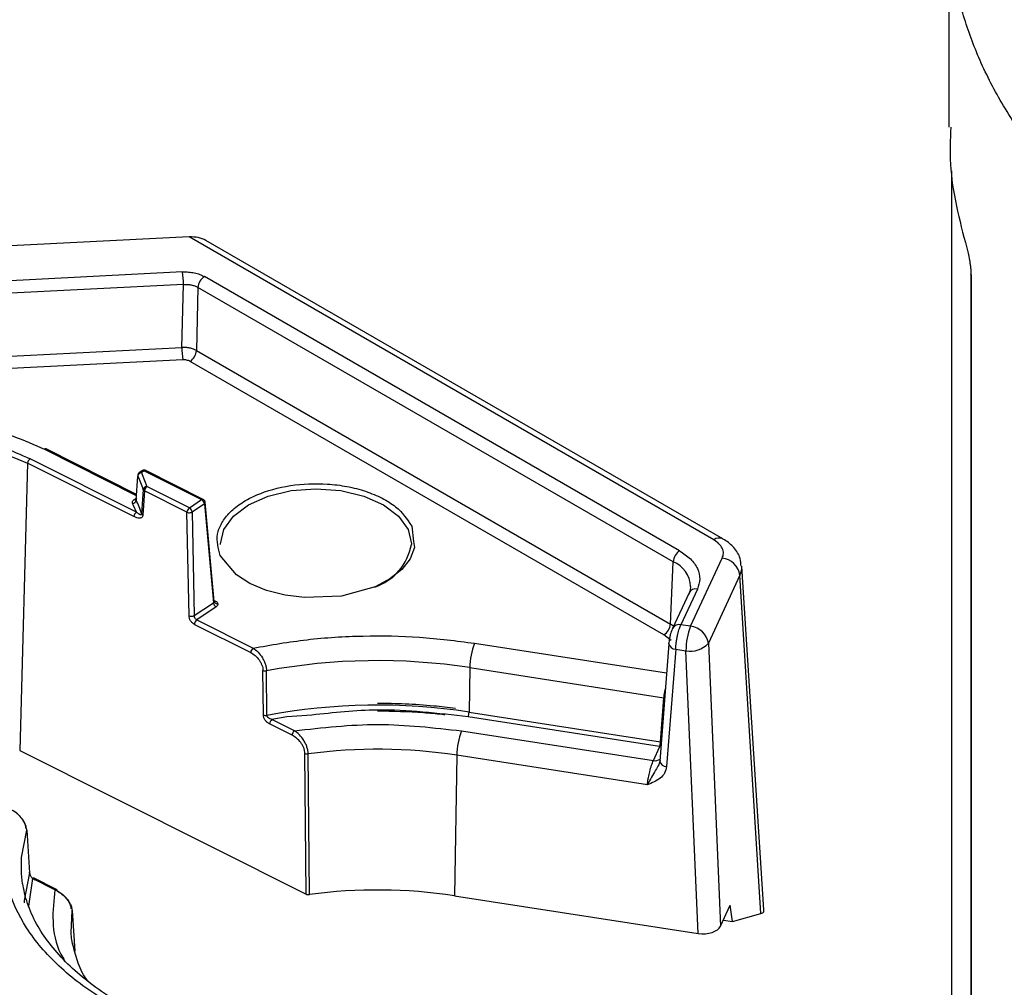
# Model space of a CAD drawing. Header units: inches. Extents: x 0.4 to 16.8, y 0 to 10.8.
# Tile 85 of 104: x 14.152 to 14.328, y 8.389 to 8.561. Entities that reach past the tile are written whole.
import ezdxf

# ---------------------------------------------------------------- set-up
doc = ezdxf.new("R2010")
doc.units = ezdxf.units.IN
doc.header["$MEASUREMENT"] = 0

msp = doc.modelspace()

# ---------------------------------------------------------------- linework, layer by layer
at = {"color": 7, "linetype": 'Continuous'}
for p, q in [((14.3179198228, 8.5799782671), (14.3179198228, 8.5422729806)), ((14.3184483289, 8.2883505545), (14.3184483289, 8.5344676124)), ((14.1821452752, 8.522624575), (14.0958844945, 8.5182678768)), ((14.2759168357, 8.4684914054), (14.1821452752, 8.522624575)), ((14.2775571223, 8.4686538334), (14.1851619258, 8.5219924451)), ((14.1809885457, 8.5163615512), (14.0965338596, 8.5120960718)), ((14.2698158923, 8.466515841), (14.1848919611, 8.5155413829)), ((14.3218589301, 8.5159170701), (14.3218589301, 8.003271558)), ((14.3218920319, 8.5157277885), (14.3218920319, 8.0030822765)), ((14.1811313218, 8.514150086), (14.0966766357, 8.5098846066)), ((14.1808683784, 8.5028770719), (14.1811313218, 8.514150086)), ((14.1837335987, 8.5136033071), (14.1834706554, 8.5023302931)), ((14.2686575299, 8.4645777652), (14.1837335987, 8.5136033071)), ((14.0969899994, 8.4986406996), (14.1808683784, 8.5028770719)), ((14.1834706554, 8.5023302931), (14.2681648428, 8.4534373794)), ((14.1810111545, 8.5006656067), (14.0971327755, 8.4964292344)), ((14.2670064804, 8.4514993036), (14.182312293, 8.5003922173)), ((14.1562834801, 8.4846820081), (14.1727057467, 8.4764403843)), ((14.1727613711, 8.4766108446), (14.1565777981, 8.4847326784)), ((14.1532884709, 8.4821760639), (14.1518748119, 8.4308545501)), ((14.1722914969, 8.4726392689), (14.1532884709, 8.4821760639)), ((14.1727217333, 8.4734420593), (14.1537187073, 8.4829788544)), ((14.1726877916, 8.4755847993), (14.172996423, 8.4798885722)), ((14.1737564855, 8.4808365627), (14.1732641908, 8.4805096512)), ((14.1741194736, 8.4808257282), (14.1736271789, 8.4804988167)), ((14.1736271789, 8.4804988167), (14.1737726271, 8.480193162)), ((14.1737726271, 8.480193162), (14.1746012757, 8.4780319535)), ((14.1741194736, 8.4808257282), (14.1843918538, 8.4756704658)), ((14.1846861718, 8.4757211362), (14.1744137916, 8.4808763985)), ((14.1822030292, 8.4742169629), (14.1746012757, 8.4780319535)), ((14.1739558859, 8.4774587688), (14.1736730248, 8.473115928)), ((14.1741710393, 8.4772291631), (14.1738880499, 8.4728867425)), ((14.1817727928, 8.4734141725), (14.1741710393, 8.4772291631)), ((14.1722375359, 8.4745978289), (14.1720576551, 8.4749732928)), ((14.1727217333, 8.4734420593), (14.1722375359, 8.4745978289)), ((14.1723288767, 8.475677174), (14.1727376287, 8.4759486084)), ((14.1822030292, 8.4742169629), (14.1843918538, 8.4756704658)), ((14.1848863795, 8.4749145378), (14.1826975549, 8.4734610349)), ((14.1848863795, 8.4749145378), (14.1864924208, 8.4572422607)), ((14.1866552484, 8.4574791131), (14.1850453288, 8.4751940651)), ((14.1821342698, 8.4549154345), (14.1817727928, 8.4734141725)), ((14.1826975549, 8.4734610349), (14.1830590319, 8.454962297)), ((14.2219272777, 8.4709553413), (14.2222766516, 8.468209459)), ((14.2681648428, 8.4534373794), (14.2686575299, 8.4645777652)), ((14.2717845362, 8.453042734), (14.2774359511, 8.4652185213)), ((14.280600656, 8.462190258), (14.2749492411, 8.4500144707)), ((14.284316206, 8.4016831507), (14.280600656, 8.462190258)), ((14.28484976, 8.4023488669), (14.2809060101, 8.4637523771)), ((14.2715007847, 8.4590312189), (14.2685457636, 8.4526647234)), ((14.2729887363, 8.4596800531), (14.2700337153, 8.4533135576)), ((14.1830590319, 8.454962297), (14.1864924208, 8.4572422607)), ((14.1866384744, 8.457663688), (14.1868577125, 8.4575536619)), ((14.1866729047, 8.4574082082), (14.1866538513, 8.4574656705)), ((14.1866719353, 8.4574120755), (14.1866729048, 8.4574082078)), ((14.1869869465, 8.4564863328), (14.1835250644, 8.454187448)), ((14.183094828, 8.4533846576), (14.1931618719, 8.4483324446)), ((14.1835250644, 8.454187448), (14.1935921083, 8.449135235)), ((14.2687373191, 8.4530774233), (14.2681648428, 8.4534373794)), ((14.2717845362, 8.453042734), (14.2700337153, 8.4533135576)), ((14.2331559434, 8.4500114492), (14.2674948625, 8.4446997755)), ((14.2678954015, 8.4499287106), (14.2662863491, 8.4289229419)), ((14.2683232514, 8.4505086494), (14.2670064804, 8.4514993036)), ((14.2749492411, 8.4500144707), (14.2771440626, 8.3994587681)), ((14.2691070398, 8.4489600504), (14.2674979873, 8.4279542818)), ((14.2691070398, 8.4489600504), (14.2709365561, 8.448677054)), ((14.2731313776, 8.3981213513), (14.2709365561, 8.448677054)), ((14.1954256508, 8.4371787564), (14.1953559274, 8.4451339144)), ((14.1960608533, 8.4371145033), (14.1959902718, 8.4450694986)), ((14.2323079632, 8.4456457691), (14.2321805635, 8.4377020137)), ((14.2323079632, 8.4456457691), (14.267012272, 8.4402775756)), ((14.26640941, 8.4324073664), (14.267012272, 8.4402775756)), ((14.2671536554, 8.4402454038), (14.267012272, 8.4402775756)), ((14.2321805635, 8.4377020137), (14.26640941, 8.4324073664)), ((14.1996412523, 8.4368288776), (14.1969627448, 8.4363773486)), ((14.2009717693, 8.434365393), (14.1969627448, 8.4363773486)), ((14.2040725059, 8.437165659), (14.1996412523, 8.4368288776)), ((14.2662398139, 8.4315342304), (14.2320109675, 8.4368288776)), ((14.2005415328, 8.4335626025), (14.1965325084, 8.4355745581)), ((14.2308550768, 8.4343385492), (14.2651311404, 8.4290365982)), ((14.2664874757, 8.4323926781), (14.26640941, 8.4324073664)), ((14.1518748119, 8.4308545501), (14.2030577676, 8.4051680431)), ((14.2651311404, 8.4290365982), (14.2662867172, 8.4315262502)), ((14.2662867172, 8.4315262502), (14.2662398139, 8.4315342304)), ((14.2030577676, 8.4051680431), (14.202854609, 8.430304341)), ((14.2036381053, 8.4050851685), (14.2034330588, 8.4302309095)), ((14.2300070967, 8.4299728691), (14.2296042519, 8.4048542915)), ((14.2640470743, 8.4247074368), (14.2300070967, 8.4299728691)), ((14.2663396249, 8.4291125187), (14.2660705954, 8.4282666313)), ((14.1531421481, 8.4166159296), (14.1536420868, 8.4089460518)), ((14.152377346, 8.4069994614), (14.1521888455, 8.4087740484)), ((14.154161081, 8.4079546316), (14.1534754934, 8.4030272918)), ((14.1581701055, 8.405942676), (14.154161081, 8.4079546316)), ((14.1584644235, 8.4059933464), (14.154455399, 8.408005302)), ((14.2296042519, 8.4048542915), (14.2731313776, 8.3981213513)), ((14.2771440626, 8.3994587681), (14.2788639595, 8.4031642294)), ((14.2792507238, 8.4002469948), (14.2788639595, 8.4031642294)), ((14.2848584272, 8.4020157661), (14.28484976, 8.4023488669)), ((14.1610726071, 8.3982484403), (14.1612498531, 8.4022188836)), ((14.1612498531, 8.4022188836), (14.1617182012, 8.3949587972)), ((14.2792507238, 8.4002469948), (14.284316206, 8.4016831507)), ((14.2776265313, 8.4004982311), (14.2792507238, 8.4002469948))]:
    msp.add_line(p, q, dxfattribs=at)
at = {"color": 7, "linetype": 'Continuous', "flags": 128}
for points in [[(14.3218920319, 8.5157277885), (14.3218653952, 8.515833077), (14.3218589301, 8.5159170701)], [(14.0986569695, 8.4673277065), (14.0989106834, 8.4702054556), (14.1003521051, 8.4738454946), (14.1029959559, 8.4772532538), (14.1067406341, 8.4802977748), (14.1114422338, 8.4828620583), (14.1169200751, 8.4848475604), (14.1229636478, 8.4861779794), (14.1293407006, 8.486802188), (14.135806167, 8.4866961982), (14.1421115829, 8.4858640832), (14.1480146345, 8.4843378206), (14.1532884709, 8.4821760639)], [(14.1877777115, 8.4676555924), (14.1877762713, 8.4677835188), (14.1883572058, 8.470330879), (14.1900604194, 8.4727046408), (14.1927698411, 8.4747430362), (14.1963008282, 8.4763071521), (14.2004127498, 8.4772903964), (14.2048253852, 8.4776257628), (14.2092380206, 8.4772903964), (14.2133499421, 8.4763071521), (14.2168809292, 8.4747430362), (14.2195903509, 8.4727046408), (14.2212935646, 8.470330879)], [(14.1850437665, 8.4752070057), (14.1850446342, 8.4752006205), (14.1850453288, 8.4751940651)], [(14.2212935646, 8.470330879), (14.2218744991, 8.4677835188), (14.2218731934, 8.4676617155)], [(14.2222766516, 8.468209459), (14.222413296, 8.4671355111), (14.2216471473, 8.4651216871), (14.2201585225, 8.463199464), (14.2180191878, 8.4614941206), (14.2153811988, 8.4601041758), (14.2094078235, 8.4584372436), (14.2027909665, 8.4581566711), (14.1993025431, 8.4585989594), (14.1959727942, 8.4594583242), (14.1930187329, 8.4606933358), (14.1906110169, 8.4622162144), (14.1877234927, 8.4656645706), (14.1877234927, 8.4656645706)], [(14.2717674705, 8.4601667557), (14.2716774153, 8.4594420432), (14.2714063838, 8.45865545)], [(14.2685457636, 8.4526647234), (14.2684954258, 8.452533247), (14.2684513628, 8.4522889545)], [(14.2678954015, 8.4499287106), (14.2678972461, 8.4499478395), (14.2679486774, 8.4501182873)], [(14.1521888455, 8.4087740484), (14.1522014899, 8.4116826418), (14.1531421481, 8.4166159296)], [(14.1536420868, 8.4089460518), (14.1526966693, 8.4040470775), (14.1526697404, 8.4036346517)], [(14.1613463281, 8.3960532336), (14.1611568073, 8.3973123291), (14.1610726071, 8.3982484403)]]:
    msp.add_lwpolyline(points, dxfattribs=at)
at = {"color": 7, "linetype": 'Continuous'}
for centre, radius, start, end in [((14.162934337, 8.5140855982), 0.0181970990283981, 0.2030480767, 7.1849308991), ((14.1862649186, 8.5134055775), 0.0025390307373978, 122.7340803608, 175.5335085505), ((14.1990653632, 8.5029415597), 0.0181970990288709, 180.2030480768, 187.184930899), ((14.1809393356, 8.5025280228), 0.0025390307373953, 302.7340803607, 355.5335085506), ((14.1564744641, 8.4844527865), 0.0002983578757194, 69.7362322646, 129.8005548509), ((14.1543669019, 8.4821147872), 0.0010801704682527, 126.876017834, 176.7479365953), ((14.1737152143, 8.4797767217), 0.000727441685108, 96.9510024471, 171.1551903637), ((14.1581696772, 8.4726295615), 0.016508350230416, 17.009555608, 26.0858587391), ((14.173436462, 8.4801945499), 0.000359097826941, 57.9201861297, 118.7047236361), ((14.1739287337, 8.4805213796), 0.0003591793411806, 57.9239958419, 118.6566868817), ((14.1743104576, 8.4805965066), 0.0002983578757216, 69.7362322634, 129.8005548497), ((14.1746319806, 8.4773474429), 0.0006851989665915, 92.5683825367, 170.6495620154), ((14.1752494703, 8.4771678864), 0.0010801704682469, 126.8760178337, 176.7479365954), ((14.171967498, 8.4756966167), 0.0007289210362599, 277.1048605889, 351.1759138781), ((14.1725196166, 8.4759815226), 0.0003591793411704, 237.9239958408, 298.6566868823), ((14.1579550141, 8.4682744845), 0.0164467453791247, 17.1198185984, 26.3903286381), ((14.1845827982, 8.4754413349), 0.0002982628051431, 69.682326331, 129.8058549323), ((14.1839300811, 8.474828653), 0.0009601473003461, 5.1319464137, 61.2532213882), ((14.1847198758, 8.4751941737), 0.0003254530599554, 300.7708576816, 359.9808834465), ((14.1733699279, 8.4725779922), 0.001080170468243, 126.8760178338, 176.7479365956), ((14.1740663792, 8.4732695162), 0.0004222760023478, 201.3285366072, 245.0198019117), ((14.1828512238, 8.4733528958), 0.0010801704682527, 126.876017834, 176.7479365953), ((14.182187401, 8.4744489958), 0.001114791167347, 248.1661981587, 279.5587059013), ((14.1817412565, 8.4733751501), 0.0009601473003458, 5.1319464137, 61.2532213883), ((14.2121716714, 8.4693582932), 0.0098487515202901, 288.6118516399, 350.0805661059), ((14.2768711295, 8.4672249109), 0.0015857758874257, 64.7030593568, 126.9977428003), ((14.2711888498, 8.4643800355), 0.0025390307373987, 122.7340803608, 175.5335085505), ((14.2667241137, 8.4599128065), 0.0050497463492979, 2.8825914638, 67.4881850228), ((14.2770338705, 8.4616305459), 0.0036104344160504, 8.9183192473, 83.6059190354), ((14.2777394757, 8.4635602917), 0.0031722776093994, 334.4132626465, 3.8524441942), ((14.2726601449, 8.4584030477), 0.0013186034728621, 75.570027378, 151.5500270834), ((14.1874487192, 8.4573281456), 0.0009601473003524, 185.1319464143, 241.253221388), ((14.1872291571, 8.4576177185), 0.0005872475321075, 191.0357945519, 277.4745316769), ((14.1866392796, 8.4578497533), 0.0003679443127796, 272.5263190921, 306.4169766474), ((14.1825467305, 8.4559239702), 0.0010896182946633, 247.7569172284, 298.045066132), ((14.184173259, 8.4533233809), 0.0010801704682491, 126.8760178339, 176.7479365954), ((14.265633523, 8.4536351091), 0.0025390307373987, 302.7340803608, 355.5335085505), ((14.2697051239, 8.4520365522), 0.0013186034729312, 75.5700273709, 151.5500270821), ((14.2834365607, 8.4485142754), 0.0125010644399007, 158.7618148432, 179.2539204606), ((14.2713824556, 8.4494547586), 0.0036104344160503, 8.9183192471, 83.6059190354), ((14.2448079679, 8.4454829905), 0.0125010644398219, 158.7618148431, 179.2539204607), ((14.2690674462, 8.4501526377), 0.0011932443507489, 190.8163974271, 271.901506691), ((14.2717896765, 8.4528058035), 0.0042159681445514, 258.3253181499, 318.5408545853), ((14.1942403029, 8.4482711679), 0.0010801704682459, 126.8760178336, 176.7479365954), ((14.2158454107, 8.3384539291), 0.1084486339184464, 81.2687197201, 100.5494078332), ((14.1957808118, 8.4461624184), 0.001112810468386, 247.5540295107, 280.8492826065), ((14.2158457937, 8.3313512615), 0.1075978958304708, 81.2679871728, 100.5957539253), ((14.2296805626, 8.4377345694), 0.0025002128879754, 338.7618148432, 359.2539204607), ((14.1958505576, 8.4382074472), 0.0011129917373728, 247.5566354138, 280.891297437), ((14.1976109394, 8.4355132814), 0.001080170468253, 126.8760178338, 176.7479365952), ((14.2016199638, 8.4335013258), 0.0010801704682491, 126.8760178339, 176.7479365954), ((14.2425071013, 8.4298100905), 0.0125010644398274, 158.7618148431, 179.2539204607), ((14.263909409, 8.4324399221), 0.0025002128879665, 338.7618148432, 359.2539204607), ((14.2643579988, 8.4324296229), 0.0021297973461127, 334.9025588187, 359.0060628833), ((14.2158186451, 8.3372687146), 0.0937836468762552, 81.2983558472, 97.5889672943), ((14.2032772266, 8.4313184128), 0.0010986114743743, 247.3759110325, 278.1546028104), ((14.2654179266, 8.4305273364), 0.0015180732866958, 259.1105549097, 306.2445944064), ((14.2674583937, 8.4291468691), 0.0011932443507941, 190.8163974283, 271.9015066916), ((14.1529259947, 8.4166827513), 0.0002262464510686, 342.821546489, 30.1817396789), ((14.1534298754, 8.409013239), 0.0002225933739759, 342.4319411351, 15.9157715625), ((14.1543519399, 8.4077261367), 0.000297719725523, 69.6652097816, 129.8715773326), ((14.1583609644, 8.4057141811), 0.0002977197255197, 69.6652097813, 129.8715773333), ((14.158310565, 8.4057454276), 0.0002917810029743, 353.2807708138, 58.1762487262), ((14.2158193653, 8.3147918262), 0.0911113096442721, 81.297890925, 97.6832494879), ((14.161031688, 8.4022523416), 0.0002207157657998, 351.2809986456, 15.9140873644)]:
    msp.add_arc(centre, radius, start, end, dxfattribs=at)
for centre, major_axis, ratio, start_param, end_param in [((14.1821452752, 8.5199456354), (0.004260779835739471, 0.0003542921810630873), 0.625269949, 0.7335337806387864, 1.518850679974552), ((14.2718683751, 8.403658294), (0.012997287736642, -0.001609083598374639), 0.1201550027, 6.005883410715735, 6.261526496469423), ((14.2739729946, 8.3999546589), (0.003283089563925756, -6.761442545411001e-06), 0.5780756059, 4.454336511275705, 6.022393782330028)]:
    msp.add_ellipse(centre, major_axis=major_axis, ratio=ratio, start_param=start_param, end_param=end_param, dxfattribs=at)
for points, knots in [([(14.36397406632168, 8.510514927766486), (14.36148238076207, 8.51217563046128), (14.35665481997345, 8.515393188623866), (14.35030791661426, 8.520357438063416), (14.34482580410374, 8.525157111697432), (14.34016759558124, 8.52976357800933), (14.33623840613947, 8.534129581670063), (14.33181359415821, 8.539648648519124), (14.32727567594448, 8.546428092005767), (14.32313988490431, 8.554553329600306), (14.32030122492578, 8.5624979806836), (14.31829537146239, 8.570952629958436), (14.31814273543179, 8.576792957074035), (14.31805797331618, 8.580036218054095)], [0, 0, 0, 0, 0.0863568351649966, 0.1673135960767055, 0.2428700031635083, 0.3130257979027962, 0.3777807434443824, 0.4371346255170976, 0.5532235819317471, 0.6645453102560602, 0.7710996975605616, 0.8728866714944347, 1, 1, 1, 1]), ([(14.31827299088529, 8.542272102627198), (14.31818829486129, 8.54005171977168), (14.31791376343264, 8.53285463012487), (14.31981250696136, 8.525669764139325), (14.32112546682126, 8.520701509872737)], [0, 0, 0, 0, 0.3085112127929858, 1, 1, 1, 1]), ([(14.32112546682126, 8.520701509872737), (14.3212116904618, 8.520387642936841), (14.32138420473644, 8.51975966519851), (14.32159320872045, 8.518693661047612), (14.3217347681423, 8.51777258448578), (14.32182052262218, 8.517053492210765), (14.32188064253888, 8.516345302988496), (14.32188826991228, 8.515931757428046), (14.32189203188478, 8.51572778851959)], [0, 0, 0, 0, 0.2490785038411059, 0.49835053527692, 0.6268417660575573, 0.7490201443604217, 0.876211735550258, 0.9999999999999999, 0.9999999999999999, 0.9999999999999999, 0.9999999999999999]), ([(14.18098854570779, 8.516361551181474), (14.18134698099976, 8.516367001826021), (14.18206352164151, 8.51637789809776), (14.18310876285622, 8.51621925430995), (14.18408658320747, 8.515953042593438), (14.18462326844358, 8.515678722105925), (14.1848919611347, 8.515541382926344)], [0, 0, 0, 0, 0.2501125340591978, 0.4999948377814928, 0.7496712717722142, 1, 1, 1, 1]), ([(14.18113132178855, 8.514150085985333), (14.18137015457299, 8.514155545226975), (14.18184773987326, 8.514166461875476), (14.18254541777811, 8.514063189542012), (14.18319637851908, 8.513883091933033), (14.18355450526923, 8.51369657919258), (14.18373359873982, 8.51360330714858)], [0, 0, 0, 0, 0.2500420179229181, 0.4999999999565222, 0.7499579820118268, 0.9999999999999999, 0.9999999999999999, 0.9999999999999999, 0.9999999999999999]), ([(14.18347065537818, 8.502330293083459), (14.18329144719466, 8.502419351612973), (14.18293303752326, 8.502597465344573), (14.18228210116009, 8.502774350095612), (14.18158462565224, 8.502880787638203), (14.18110713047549, 8.5028783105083), (14.1808683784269, 8.502877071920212)], [0, 0, 0, 0, 0.2500046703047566, 0.4999999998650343, 0.7499953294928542, 0.9999999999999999, 0.9999999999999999, 0.9999999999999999, 0.9999999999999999]), ([(14.1823122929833, 8.500392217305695), (14.18222240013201, 8.500437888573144), (14.18204311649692, 8.500528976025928), (14.1817187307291, 8.500618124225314), (14.18137043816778, 8.500670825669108), (14.1811316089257, 8.500667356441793), (14.18101115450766, 8.500665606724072)], [0, 0, 0, 0, 0.2506824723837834, 0.4999648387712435, 0.7478054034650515, 1, 1, 1, 1]), ([(14.09430795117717, 8.46913471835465), (14.09431327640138, 8.469848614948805), (14.09432950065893, 8.472023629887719), (14.09599984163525, 8.475512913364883), (14.09901075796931, 8.479326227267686), (14.10314012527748, 8.482623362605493), (14.10822012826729, 8.485433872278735), (14.11433272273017, 8.487721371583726), (14.1213806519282, 8.489333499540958), (14.12900289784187, 8.490101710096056), (14.13674127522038, 8.489955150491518), (14.14409474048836, 8.488915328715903), (14.15074870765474, 8.487174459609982), (14.15447467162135, 8.485496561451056), (14.15628348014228, 8.484682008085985)], [0, 0, 0, 0, 0.0439038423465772, 0.1337609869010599, 0.2200315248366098, 0.3014265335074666, 0.3828215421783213, 0.4690920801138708, 0.5589492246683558, 0.6507132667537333, 0.74247730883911, 0.8323344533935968, 0.9186049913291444, 0.9999999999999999, 0.9999999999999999, 0.9999999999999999, 0.9999999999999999]), ([(14.09812496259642, 8.467863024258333), (14.09811584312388, 8.468900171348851), (14.09809520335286, 8.471247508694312), (14.09969046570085, 8.474765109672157), (14.10241166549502, 8.478180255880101), (14.10610534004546, 8.48113454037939), (14.11065818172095, 8.48365244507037), (14.11613412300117, 8.485701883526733), (14.12244862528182, 8.487146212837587), (14.12927750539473, 8.487834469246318), (14.13621047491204, 8.487703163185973), (14.14279858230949, 8.486771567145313), (14.14875999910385, 8.48521188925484), (14.15209816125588, 8.483708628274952), (14.15371870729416, 8.482978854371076)], [0, 0, 0, 0, 0.0692455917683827, 0.1567210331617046, 0.2407049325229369, 0.3199425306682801, 0.3991801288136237, 0.4831640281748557, 0.5706394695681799, 0.6599712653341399, 0.7493030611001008, 0.8367785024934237, 0.9207624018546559, 1, 1, 1, 1]), ([(14.17326946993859, 8.480502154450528), (14.17324981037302, 8.48049240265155), (14.17315482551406, 8.480445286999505), (14.17304466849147, 8.480287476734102), (14.17296459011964, 8.480072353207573), (14.17297427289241, 8.479928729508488), (14.17297872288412, 8.479862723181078)], [0, 0, 0, 0, 0.0880971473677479, 0.4256398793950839, 0.7360365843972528, 1, 1, 1, 1]), ([(14.17441282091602, 8.48087409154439), (14.17440874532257, 8.4808770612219), (14.1743393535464, 8.480927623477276), (14.17416403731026, 8.48095307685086), (14.1739360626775, 8.480939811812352), (14.17381381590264, 8.480862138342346), (14.17376176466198, 8.480829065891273)], [0, 0, 0, 0, 0.0220435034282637, 0.3753165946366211, 0.7340171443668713, 1, 1, 1, 1]), ([(14.18772349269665, 8.465664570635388), (14.18737552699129, 8.466941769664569), (14.18684024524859, 8.4689065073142), (14.18790563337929, 8.471535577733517), (14.18937971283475, 8.473456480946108), (14.19152432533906, 8.475162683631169), (14.19495238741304, 8.476971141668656), (14.20013226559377, 8.478421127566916), (14.20587403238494, 8.478660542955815), (14.21040916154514, 8.478083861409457), (14.2137442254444, 8.477225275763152), (14.21668454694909, 8.475987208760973), (14.21988428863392, 8.474017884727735), (14.22112241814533, 8.4721618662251), (14.2219272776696, 8.470955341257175)], [0, 0, 0, 0, 0.1197284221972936, 0.1841803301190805, 0.2499999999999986, 0.3158196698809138, 0.3802715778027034, 0.5000000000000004, 0.6197284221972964, 0.684180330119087, 0.750000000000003, 0.8158196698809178, 0.8802715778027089, 0.9999999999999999, 0.9999999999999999, 0.9999999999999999, 0.9999999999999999]), ([(14.17417103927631, 8.477229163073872), (14.17411973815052, 8.47726275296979), (14.17404250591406, 8.47731332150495), (14.17398068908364, 8.477395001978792), (14.17396411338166, 8.477437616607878), (14.17395588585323, 8.477458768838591)], [0, 0, 0, 0, 0.4990935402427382, 0.7513696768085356, 1, 1, 1, 1]), ([(14.17205765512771, 8.474973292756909), (14.1720357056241, 8.47503464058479), (14.1719916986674, 8.475157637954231), (14.17202937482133, 8.47534590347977), (14.17213285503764, 8.475526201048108), (14.17226339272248, 8.475626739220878), (14.17232887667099, 8.475677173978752)], [0, 0, 0, 0, 0.2493642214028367, 0.4999548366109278, 0.7491534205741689, 1, 1, 1, 1]), ([(14.17282340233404, 8.475936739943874), (14.17279064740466, 8.475910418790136), (14.1727254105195, 8.475857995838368), (14.17267314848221, 8.475767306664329), (14.17265446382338, 8.47567394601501), (14.17267664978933, 8.475614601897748), (14.17268779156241, 8.475584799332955)], [0, 0, 0, 0, 0.2509970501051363, 0.4999023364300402, 0.7488513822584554, 1, 1, 1, 1]), ([(14.18504030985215, 8.475234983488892), (14.18501860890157, 8.475315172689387), (14.18498302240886, 8.475446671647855), (14.18485482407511, 8.475615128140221), (14.18474769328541, 8.47568058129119), (14.18468585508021, 8.475718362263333)], [0, 0, 0, 0, 0.3978577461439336, 0.652430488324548, 1, 1, 1, 1]), ([(14.17388804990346, 8.47288674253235), (14.1738723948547, 8.47280486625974), (14.1738401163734, 8.472636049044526), (14.17368987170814, 8.472481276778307), (14.17349521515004, 8.472392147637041), (14.17320750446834, 8.472357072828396), (14.17279974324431, 8.472412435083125), (14.17246672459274, 8.472561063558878), (14.17229149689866, 8.47263926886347)], [0, 0, 0, 0, 0.1212975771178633, 0.2500983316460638, 0.367933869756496, 0.5005919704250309, 0.7372215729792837, 0.9999999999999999, 0.9999999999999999, 0.9999999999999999, 0.9999999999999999]), ([(14.17367302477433, 8.473115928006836), (14.17367040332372, 8.473096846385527), (14.17366490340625, 8.473056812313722), (14.17363020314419, 8.472996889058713), (14.17350222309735, 8.472939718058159), (14.17318139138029, 8.473061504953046), (14.17289664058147, 8.473297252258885), (14.17272173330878, 8.473442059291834)], [0, 0, 0, 0, 0.0386733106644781, 0.0811382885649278, 0.1854427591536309, 0.4996608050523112, 1, 1, 1, 1]), ([(14.18237252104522, 8.473349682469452), (14.1824342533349, 8.473361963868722), (14.18255771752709, 8.473386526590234), (14.18265094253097, 8.473436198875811), (14.18269755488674, 8.473461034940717)], [0, 0, 0, 0, 0.5000015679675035, 1, 1, 1, 1]), ([(14.2774359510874, 8.465218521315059), (14.27753009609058, 8.465504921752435), (14.27772170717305, 8.466087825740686), (14.2774952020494, 8.466981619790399), (14.27691722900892, 8.467821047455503), (14.27624642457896, 8.46827054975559), (14.27591683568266, 8.468491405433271)], [0, 0, 0, 0, 0.2456669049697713, 0.5000000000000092, 0.7543330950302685, 1, 1, 1, 1]), ([(14.28079445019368, 8.463766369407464), (14.28076874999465, 8.464238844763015), (14.28070161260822, 8.465473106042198), (14.27956965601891, 8.46711530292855), (14.27841466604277, 8.46820183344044), (14.27764711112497, 8.46858092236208), (14.27753783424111, 8.468634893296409)], [0, 0, 0, 0, 0.2294737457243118, 0.5994610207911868, 0.9429752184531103, 1, 1, 1, 1]), ([(14.26981589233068, 8.466515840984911), (14.27050427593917, 8.46605455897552), (14.27190532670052, 8.465115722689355), (14.27311248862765, 8.463362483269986), (14.27358557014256, 8.461495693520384), (14.27318536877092, 8.460278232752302), (14.27298873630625, 8.459680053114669)], [0, 0, 0, 0, 0.2456669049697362, 0.4999999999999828, 0.754333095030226, 1, 1, 1, 1]), ([(14.18649242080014, 8.457242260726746), (14.18651975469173, 8.457260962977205), (14.18657365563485, 8.457297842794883), (14.18664419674, 8.4573846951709), (14.18664937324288, 8.45745752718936), (14.18665276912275, 8.457505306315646)], [0, 0, 0, 0, 0.2613988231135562, 0.5154642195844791, 1, 1, 1, 1]), ([(14.18685771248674, 8.45755366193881), (14.18697703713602, 8.457480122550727), (14.18721559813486, 8.457333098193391), (14.18727557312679, 8.457134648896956), (14.18730554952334, 8.457035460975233)], [0, 0, 0, 0, 0.500185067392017, 0.9999999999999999, 0.9999999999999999, 0.9999999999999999, 0.9999999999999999]), ([(14.18730554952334, 8.457035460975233), (14.18729976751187, 8.456934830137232), (14.18728819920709, 8.456733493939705), (14.18708738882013, 8.456568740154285), (14.1869869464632, 8.456486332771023)], [0, 0, 0, 0, 0.499814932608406, 1, 1, 1, 1]), ([(14.18309482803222, 8.453384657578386), (14.18296919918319, 8.45346254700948), (14.18271851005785, 8.45361797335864), (14.18240229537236, 8.454022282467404), (14.18218207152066, 8.454479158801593), (14.18214980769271, 8.454773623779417), (14.18213426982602, 8.45491543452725)], [0, 0, 0, 0, 0.2506098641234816, 0.5000855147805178, 0.7592472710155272, 1, 1, 1, 1]), ([(14.18352506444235, 8.454187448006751), (14.18347455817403, 8.45421820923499), (14.18336582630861, 8.45428443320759), (14.1832426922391, 8.454428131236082), (14.18315697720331, 8.454570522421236), (14.18310327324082, 8.454695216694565), (14.18306575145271, 8.454829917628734), (14.18306131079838, 8.454917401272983), (14.18305903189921, 8.454962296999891)], [0, 0, 0, 0, 0.2027660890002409, 0.4365227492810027, 0.5656244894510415, 0.7025704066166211, 0.8473621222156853, 1, 1, 1, 1]), ([(14.26794867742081, 8.45011828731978), (14.26796768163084, 8.450304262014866), (14.26800559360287, 8.450675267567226), (14.26813297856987, 8.451310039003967), (14.26828871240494, 8.451892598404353), (14.2683985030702, 8.452160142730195), (14.26845136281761, 8.452288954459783)], [0, 0, 0, 0, 0.2508370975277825, 0.5004011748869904, 0.7594634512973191, 1, 1, 1, 1]), ([(14.26910703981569, 8.448960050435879), (14.26912109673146, 8.449181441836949), (14.269148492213, 8.449612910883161), (14.26923868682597, 8.45031608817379), (14.26935285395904, 8.450990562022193), (14.26952291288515, 8.451790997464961), (14.26975519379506, 8.452643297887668), (14.26994536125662, 8.453100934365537), (14.2700337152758, 8.453313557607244)], [0, 0, 0, 0, 0.1524927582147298, 0.2971926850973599, 0.4340954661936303, 0.5631971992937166, 0.7970563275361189, 1, 1, 1, 1]), ([(14.1935921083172, 8.44913523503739), (14.19678176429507, 8.44969616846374), (14.20319733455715, 8.450824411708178), (14.21325083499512, 8.451427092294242), (14.22335477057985, 8.451270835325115), (14.22990121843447, 8.45042965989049), (14.233155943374, 8.450011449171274)], [0, 0, 0, 0, 0.2485870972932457, 0.5000000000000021, 0.7514129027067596, 1, 1, 1, 1]), ([(14.19316187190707, 8.448332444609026), (14.19342911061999, 8.448172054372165), (14.19396441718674, 8.447850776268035), (14.19456458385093, 8.447185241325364), (14.19494928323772, 8.446582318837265), (14.19517278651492, 8.446096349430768), (14.19532420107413, 8.445601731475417), (14.19534539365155, 8.445289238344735), (14.19535592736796, 8.445133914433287)], [0, 0, 0, 0, 0.2483081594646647, 0.4973867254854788, 0.6248453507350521, 0.7482624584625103, 0.8748744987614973, 1, 1, 1, 1]), ([(14.1935921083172, 8.44913523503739), (14.19389245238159, 8.448919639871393), (14.19449185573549, 8.448489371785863), (14.19515889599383, 8.447610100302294), (14.19557591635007, 8.446822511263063), (14.19580989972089, 8.446201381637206), (14.19595781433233, 8.445607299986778), (14.19597960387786, 8.44524626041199), (14.19599027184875, 8.44506949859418)], [0, 0, 0, 0, 0.2496627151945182, 0.4982574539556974, 0.6328431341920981, 0.7607867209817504, 0.882883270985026, 1, 1, 1, 1]), ([(14.26701227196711, 8.440277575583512), (14.26703928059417, 8.440494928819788), (14.26709020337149, 8.440904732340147), (14.26718260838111, 8.441462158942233), (14.2672557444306, 8.441781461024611), (14.26727914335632, 8.441883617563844)], [0, 0, 0, 0, 0.4344092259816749, 0.8190466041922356, 1, 1, 1, 1]), ([(14.23201096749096, 8.436828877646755), (14.22661601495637, 8.43747642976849), (14.21730319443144, 8.438594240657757), (14.20799037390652, 8.437588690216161), (14.20407250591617, 8.437165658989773)], [0, 0, 0, 0, 0.5793038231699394, 1, 1, 1, 1]), ([(14.22974986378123, 8.43834004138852), (14.22845661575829, 8.438498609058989), (14.22548613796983, 8.438862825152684), (14.22082844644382, 8.439182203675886), (14.21747029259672, 8.439228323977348), (14.2158261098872, 8.439250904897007)], [0, 0, 0, 0, 0.2824046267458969, 0.6486587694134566, 0.9999999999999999, 0.9999999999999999, 0.9999999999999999, 0.9999999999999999]), ([(14.2158261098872, 8.437938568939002), (14.21857290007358, 8.437871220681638), (14.22242215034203, 8.437776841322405), (14.22643028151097, 8.43744383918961), (14.22768683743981, 8.437270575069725), (14.22787078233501, 8.437245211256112)], [0, 0, 0, 0, 0.6801824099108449, 0.9531824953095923, 0.9999999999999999, 0.9999999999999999, 0.9999999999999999, 0.9999999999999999]), ([(14.19653250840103, 8.435574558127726), (14.1963946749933, 8.435656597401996), (14.1961250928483, 8.435817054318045), (14.19582480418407, 8.436149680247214), (14.19563308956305, 8.436448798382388), (14.19552124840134, 8.43669238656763), (14.1954429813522, 8.436942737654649), (14.19543143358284, 8.437100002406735), (14.19542565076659, 8.437178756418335)], [0, 0, 0, 0, 0.2545128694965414, 0.497790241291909, 0.6220404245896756, 0.7485811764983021, 0.8740961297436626, 1, 1, 1, 1]), ([(14.19696274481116, 8.436377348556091), (14.19684953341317, 8.436410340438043), (14.19665269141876, 8.43646770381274), (14.1964110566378, 8.436602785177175), (14.19624867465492, 8.436735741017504), (14.19614232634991, 8.436863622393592), (14.19607388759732, 8.43699247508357), (14.19606507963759, 8.437074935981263), (14.19606085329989, 8.437114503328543)], [0, 0, 0, 0, 0.2867938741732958, 0.498651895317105, 0.646569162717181, 0.7767849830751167, 0.8928943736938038, 1, 1, 1, 1]), ([(14.20343305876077, 8.430230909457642), (14.2034211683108, 8.43042199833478), (14.20339702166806, 8.43081005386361), (14.20323283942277, 8.431428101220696), (14.20298403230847, 8.432049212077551), (14.20255719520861, 8.43283007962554), (14.2018794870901, 8.433708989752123), (14.20127395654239, 8.434146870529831), (14.2009717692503, 8.434365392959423)], [0, 0, 0, 0, 0.1235285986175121, 0.2508568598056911, 0.3711698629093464, 0.5019807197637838, 0.7514657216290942, 0.9999999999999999, 0.9999999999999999, 0.9999999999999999, 0.9999999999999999]), ([(14.20285460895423, 8.43030434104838), (14.20284312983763, 8.43046346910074), (14.20281994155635, 8.430784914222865), (14.20265322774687, 8.431293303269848), (14.20241036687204, 8.431790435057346), (14.2019988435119, 8.432402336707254), (14.20136971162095, 8.433071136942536), (14.20081730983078, 8.433398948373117), (14.20054153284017, 8.433562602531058)], [0, 0, 0, 0, 0.1241007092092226, 0.250688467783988, 0.3734195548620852, 0.5016739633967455, 0.7512193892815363, 1, 1, 1, 1]), ([(14.26404707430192, 8.424707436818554), (14.26407354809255, 8.42492479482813), (14.26412346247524, 8.425334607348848), (14.26426446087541, 8.426135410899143), (14.26448528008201, 8.427125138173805), (14.26480097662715, 8.428240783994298), (14.26502297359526, 8.428775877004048), (14.265131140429, 8.429036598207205)], [0, 0, 0, 0, 0.151551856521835, 0.2857398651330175, 0.5012338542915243, 0.7569788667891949, 1, 1, 1, 1]), ([(14.26607059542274, 8.428266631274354), (14.26589188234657, 8.42794262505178), (14.26548524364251, 8.427205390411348), (14.26471684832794, 8.425990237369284), (14.26428378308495, 8.425160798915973), (14.26404707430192, 8.424707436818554)], [0, 0, 0, 0, 0.2622717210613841, 0.5967656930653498, 1, 1, 1, 1]), ([(14.26749798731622, 8.427954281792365), (14.2674099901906, 8.427553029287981), (14.26723374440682, 8.426749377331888), (14.26607460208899, 8.425532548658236), (14.2648575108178, 8.425037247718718), (14.26404707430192, 8.424707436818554)], [0, 0, 0, 0, 0.2499069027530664, 0.5005281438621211, 1, 1, 1, 1]), ([(14.1984962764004, 8.3753383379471), (14.19473998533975, 8.37604034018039), (14.18702062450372, 8.37748298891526), (14.17629802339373, 8.381205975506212), (14.16656980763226, 8.386122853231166), (14.15855259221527, 8.39217364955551), (14.15272840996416, 8.399009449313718), (14.14942433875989, 8.406225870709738), (14.14841483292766, 8.413425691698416), (14.14960834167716, 8.418058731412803), (14.15018911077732, 8.420313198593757)], [0, 0, 0, 0, 0.1171850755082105, 0.240821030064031, 0.3691652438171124, 0.4999999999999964, 0.6308347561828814, 0.7591789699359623, 0.8828149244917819, 1, 1, 1, 1]), ([(14.15314214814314, 8.416615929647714), (14.15312157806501, 8.416785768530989), (14.1530795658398, 8.417132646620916), (14.15288201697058, 8.417692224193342), (14.15258067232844, 8.418266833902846), (14.1520596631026, 8.418985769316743), (14.15125057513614, 8.419772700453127), (14.15054315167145, 8.420132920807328), (14.15018911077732, 8.420313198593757)], [0, 0, 0, 0, 0.116909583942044, 0.2387755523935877, 0.3664607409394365, 0.5007563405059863, 0.7501458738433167, 0.9999999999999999, 0.9999999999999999, 0.9999999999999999, 0.9999999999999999]), ([(14.15135171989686, 8.419594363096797), (14.15137432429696, 8.419579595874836), (14.1516637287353, 8.41939053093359), (14.1520493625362, 8.418938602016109), (14.15245690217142, 8.4183577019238), (14.15269857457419, 8.417885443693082), (14.15287175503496, 8.41740809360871), (14.15290888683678, 8.417108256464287), (14.15292737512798, 8.416958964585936)], [0, 0, 0, 0, 0.0274073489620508, 0.3508966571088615, 0.5152269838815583, 0.6754408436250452, 0.8383987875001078, 1, 1, 1, 1]), ([(14.15364208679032, 8.408946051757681), (14.15364674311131, 8.408906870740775), (14.15365644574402, 8.408825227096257), (14.15370013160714, 8.408680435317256), (14.15376451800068, 8.408525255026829), (14.15385894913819, 8.408347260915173), (14.15399216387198, 8.408139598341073), (14.15409939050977, 8.408022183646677), (14.15416108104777, 8.407954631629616)], [0, 0, 0, 0, 0.1068740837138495, 0.2226994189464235, 0.3525512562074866, 0.5000091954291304, 0.7123410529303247, 1, 1, 1, 1]), ([(14.15390857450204, 8.408278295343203), (14.15399605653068, 8.408178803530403), (14.15420570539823, 8.407940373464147), (14.1544493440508, 8.407803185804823), (14.15459131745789, 8.407723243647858)], [0, 0, 0, 0, 0.417278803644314, 1, 1, 1, 1]), ([(14.19899848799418, 8.375906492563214), (14.1989333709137, 8.375914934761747), (14.1970124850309, 8.376163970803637), (14.19323687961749, 8.376929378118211), (14.18768976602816, 8.378251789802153), (14.18221077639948, 8.37996686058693), (14.17694070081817, 8.382012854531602), (14.17199923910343, 8.384379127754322), (14.16747701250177, 8.387031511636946), (14.16344528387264, 8.389936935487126), (14.15995911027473, 8.393061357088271), (14.15705286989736, 8.396376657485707), (14.15477519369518, 8.399867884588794), (14.15310999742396, 8.403487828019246), (14.15262074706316, 8.405944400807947), (14.15237508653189, 8.407177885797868)], [0, 0, 0, 0, 0.002540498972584, 0.0749420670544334, 0.1519396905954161, 0.231496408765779, 0.3127925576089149, 0.3952113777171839, 0.478385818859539, 0.5621611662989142, 0.6466010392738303, 0.7320180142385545, 0.8191278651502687, 0.9091811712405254, 0.9999999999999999, 0.9999999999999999, 0.9999999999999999, 0.9999999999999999]), ([(14.1581701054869, 8.405942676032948), (14.15796774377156, 8.40406747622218), (14.15755306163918, 8.400224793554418), (14.15833248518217, 8.395913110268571), (14.15967585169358, 8.39365466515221), (14.15990871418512, 8.393263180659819)], [0, 0, 0, 0, 0.4406795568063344, 0.9030460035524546, 1, 1, 1, 1]), ([(14.1581701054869, 8.405942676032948), (14.15853281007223, 8.405762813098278), (14.15925866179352, 8.405402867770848), (14.16009424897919, 8.404626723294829), (14.16063295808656, 8.403921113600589), (14.16095439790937, 8.40335013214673), (14.16117850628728, 8.402773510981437), (14.16122631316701, 8.402401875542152), (14.1612498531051, 8.40221888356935)], [0, 0, 0, 0, 0.2493723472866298, 0.4990489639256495, 0.6295457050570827, 0.7495537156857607, 0.8766811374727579, 1, 1, 1, 1]), ([(14.15860034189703, 8.40571128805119), (14.15887832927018, 8.405547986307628), (14.15943460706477, 8.405221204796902), (14.16008298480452, 8.404564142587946), (14.16051590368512, 8.40396692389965), (14.16077820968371, 8.40348448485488), (14.16096790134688, 8.402991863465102), (14.16100767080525, 8.402682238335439), (14.16102739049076, 8.402528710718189)], [0, 0, 0, 0, 0.2495243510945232, 0.4993207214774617, 0.6268981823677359, 0.7497903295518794, 0.875933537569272, 1, 1, 1, 1]), ([(14.20305776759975, 8.405168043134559), (14.20307910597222, 8.40515809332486), (14.20312178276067, 8.40513819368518), (14.20319335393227, 8.405114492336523), (14.20326906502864, 8.405095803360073), (14.20334835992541, 8.405082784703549), (14.2034297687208, 8.405075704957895), (14.2035273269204, 8.405073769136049), (14.20359624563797, 8.405080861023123), (14.20363810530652, 8.405085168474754)], [0, 0, 0, 0, 0.132502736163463, 0.2650057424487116, 0.3975090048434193, 0.530012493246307, 0.6625161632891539, 0.7950199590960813, 1, 1, 1, 1]), ([(14.16404665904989, 8.389604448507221), (14.16396055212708, 8.389723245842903), (14.16310092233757, 8.390909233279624), (14.16210071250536, 8.393162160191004), (14.16159573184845, 8.395283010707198), (14.16135059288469, 8.396312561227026)], [0, 0, 0, 0, 0.0541762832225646, 0.5408571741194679, 1, 1, 1, 1])]:
    msp.add_open_spline(points, degree=3, knots=knots, dxfattribs=at)
msp.add_open_spline([(14.2009717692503, 8.434365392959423), (14.20595384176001, 8.434925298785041), (14.21591798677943, 8.436045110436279), (14.22587604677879, 8.434907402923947), (14.23085507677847, 8.434338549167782)], degree=3, dxfattribs=at)

doc.saveas('drawing.dxf')
